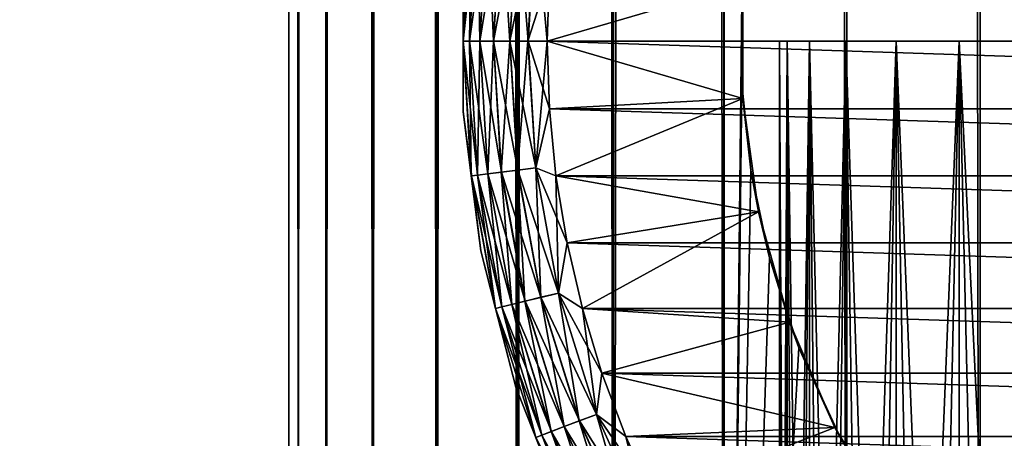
# Model space of a CAD drawing. Extents: x -265 to 265, y 0 to 1027.
# Tile 108 of 256: x 231.88 to 243.31, y 15.39 to 20.25. Entities that reach past the tile are written whole.
import ezdxf

# ---------------------------------------------------------------- set-up
doc = ezdxf.new("R2010")
doc.units = 0
doc.header["$LTSCALE"] = 65.185185
for name, color, linetype in [('186', 7, 'CONTINUOUS'), ('190', 7, 'CONTINUOUS'), ('247', 7, 'CONTINUOUS'), ('248', 7, 'CONTINUOUS'), ('255', 7, 'CONTINUOUS'), ('257', 7, 'CONTINUOUS'), ('258', 7, 'CONTINUOUS'), ('259', 7, 'CONTINUOUS'), ('263', 7, 'CONTINUOUS'), ('267', 7, 'CONTINUOUS'), ('271', 7, 'CONTINUOUS'), ('272', 7, 'CONTINUOUS'), ('273', 7, 'CONTINUOUS')]:
    doc.layers.add(name, color=color, linetype=linetype)

msp = doc.modelspace()

# ---------------------------------------------------------------- linework, layer by layer
at = {"layer": '186', "color": 7, "linetype": 'CONTINUOUS'}
for points in [[(-263, 33.3, 15), (263, 33.3, 15), (-263, 6.7, 15), (-263, 33.3, 15)], [(-263, 6.7, 15), (263, 33.3, 15), (263, 6.7, 15), (-263, 6.7, 15)]]:
    msp.add_3dface(points, dxfattribs=at)
at = {"layer": '190', "color": 7, "linetype": 'CONTINUOUS'}
for points in [[(-263, 6.7, 25), (263, 6.7, 25), (-263, 33.3, 25), (-263, 6.7, 25)], [(-263, 33.3, 25), (263, 6.7, 25), (263, 33.3, 25), (-263, 33.3, 25)]]:
    msp.add_3dface(points, dxfattribs=at)
at = {"layer": '247', "color": 7, "linetype": 'CONTINUOUS'}
for points in [[(235, 1), (235.109, 1, 1.808), (235, 1019), (235, 1)], [(235, 1019), (235.109, 1, 1.808), (235.109, 1019, 1.808), (235, 1019)], [(235.109, 1, 1.808), (235.436, 1, 3.59), (235.109, 1019, 1.808), (235.109, 1, 1.808)], [(235.109, 1019, 1.808), (235.436, 1, 3.59), (235.436, 1019, 3.59), (235.109, 1019, 1.808)], [(235.436, 1, 3.59), (235.975, 1, 5.319), (235.436, 1019, 3.59), (235.436, 1, 3.59)], [(235.436, 1019, 3.59), (235.975, 1, 5.319), (235.975, 1019, 5.319), (235.436, 1019, 3.59)], [(235.975, 1, 5.319), (236.718, 1, 6.971), (235.975, 1019, 5.319), (235.975, 1, 5.319)], [(235.975, 1019, 5.319), (236.718, 1, 6.971), (236.718, 1019, 6.971), (235.975, 1019, 5.319)], [(236.718, 1, 6.971), (237.655, 1, 8.521), (236.718, 1019, 6.971), (236.718, 1, 6.971)], [(236.718, 1019, 6.971), (237.655, 1, 8.521), (237.655, 1019, 8.521), (236.718, 1019, 6.971)], [(237.655, 1, 8.521), (238.772, 1, 9.947), (237.655, 1019, 8.521), (237.655, 1, 8.521)], [(237.655, 1019, 8.521), (238.772, 1, 9.947), (238.772, 1019, 9.947), (237.655, 1019, 8.521)], [(238.772, 1, 9.947), (240.053, 1, 11.228), (238.772, 1019, 9.947), (238.772, 1, 9.947)], [(238.772, 1019, 9.947), (240.053, 1, 11.228), (240.053, 1019, 11.228), (238.772, 1019, 9.947)], [(240.053, 1, 11.228), (241.479, 1, 12.345), (240.053, 1019, 11.228), (240.053, 1, 11.228)], [(240.053, 1019, 11.228), (241.479, 1, 12.345), (241.479, 1019, 12.345), (240.053, 1019, 11.228)], [(241.479, 1, 12.345), (243.029, 1, 13.282), (241.479, 1019, 12.345), (241.479, 1, 12.345)], [(241.479, 1019, 12.345), (243.029, 1, 13.282), (243.029, 1019, 13.282), (241.479, 1019, 12.345)], [(243.029, 1, 13.282), (244.681, 1, 14.025), (243.029, 1019, 13.282), (243.029, 1, 13.282)], [(243.029, 1019, 13.282), (244.681, 1, 14.025), (244.681, 1019, 14.025), (243.029, 1019, 13.282)]]:
    msp.add_3dface(points, dxfattribs=at)
at = {"layer": '248', "color": 7, "linetype": 'CONTINUOUS'}
for points in [[(235, 1), (235, 1019), (235.109, 1019, -1.808), (235, 1)], [(235.109, 1, -1.808), (235, 1), (235.109, 1019, -1.808), (235.109, 1, -1.808)], [(235.436, 1, -3.59), (235.109, 1, -1.808), (235.436, 1019, -3.59), (235.436, 1, -3.59)], [(235.436, 1019, -3.59), (235.109, 1, -1.808), (235.109, 1019, -1.808), (235.436, 1019, -3.59)], [(235.975, 1, -5.319), (235.436, 1, -3.59), (235.975, 1019, -5.319), (235.975, 1, -5.319)], [(235.975, 1019, -5.319), (235.436, 1, -3.59), (235.436, 1019, -3.59), (235.975, 1019, -5.319)], [(236.718, 1, -6.971), (235.975, 1, -5.319), (236.718, 1019, -6.971), (236.718, 1, -6.971)], [(236.718, 1019, -6.971), (235.975, 1, -5.319), (235.975, 1019, -5.319), (236.718, 1019, -6.971)], [(237.655, 1, -8.521), (236.718, 1, -6.971), (237.655, 1019, -8.521), (237.655, 1, -8.521)], [(237.655, 1019, -8.521), (236.718, 1, -6.971), (236.718, 1019, -6.971), (237.655, 1019, -8.521)], [(238.772, 1, -9.947), (237.655, 1, -8.521), (238.772, 1019, -9.947), (238.772, 1, -9.947)], [(238.772, 1019, -9.947), (237.655, 1, -8.521), (237.655, 1019, -8.521), (238.772, 1019, -9.947)], [(240.053, 1, -11.228), (238.772, 1, -9.947), (240.053, 1019, -11.228), (240.053, 1, -11.228)], [(240.053, 1019, -11.228), (238.772, 1, -9.947), (238.772, 1019, -9.947), (240.053, 1019, -11.228)], [(240.053, 1, -11.228), (240.053, 1019, -11.228), (240.263, 999.504, -11.41), (240.053, 1, -11.228)], [(240.053, 1, -11.228), (240.263, 999.504, -11.41), (240.263, 20.496, -11.41), (240.053, 1, -11.228)], [(240.263, 19.504, -11.41), (240.053, 1, -11.228), (240.263, 20.496, -11.41), (240.263, 19.504, -11.41)], [(240.366, 18.503, -11.497), (240.053, 1, -11.228), (240.263, 19.504, -11.41), (240.366, 18.503, -11.497)], [(240.581, 17.483, -11.674), (240.053, 1, -11.228), (240.366, 18.503, -11.497), (240.581, 17.483, -11.674)], [(240.924, 16.437, -11.943), (240.053, 1, -11.228), (240.581, 17.483, -11.674), (240.924, 16.437, -11.943)], [(241.415, 15.378, -12.3), (240.053, 1, -11.228), (240.924, 16.437, -11.943), (241.415, 15.378, -12.3)]]:
    msp.add_3dface(points, dxfattribs=at)
at = {"layer": '255', "color": 7, "linetype": 'CONTINUOUS'}
for points in [[(240.273, 19.335, -25), (240.263, 20.496, -11.41), (240.273, 20.665, -25), (240.273, 19.335, -25)], [(240.263, 19.504, -11.41), (240.263, 20.496, -11.41), (240.273, 19.335, -25), (240.263, 19.504, -11.41)], [(240.366, 18.503, -11.497), (240.263, 19.504, -11.41), (240.273, 19.335, -25), (240.366, 18.503, -11.497)], [(240.454, 18.016, -25), (240.366, 18.503, -11.497), (240.273, 19.335, -25), (240.454, 18.016, -25)], [(240.581, 17.483, -11.674), (240.366, 18.503, -11.497), (240.454, 18.016, -25), (240.581, 17.483, -11.674)], [(240.813, 16.735, -25), (240.581, 17.483, -11.674), (240.454, 18.016, -25), (240.813, 16.735, -25)], [(240.924, 16.437, -11.943), (240.581, 17.483, -11.674), (240.813, 16.735, -25), (240.924, 16.437, -11.943)], [(241.343, 15.514, -25), (240.924, 16.437, -11.943), (240.813, 16.735, -25), (241.343, 15.514, -25)], [(241.415, 15.378, -12.3), (240.924, 16.437, -11.943), (241.343, 15.514, -25), (241.415, 15.378, -12.3)], [(242.035, 14.377, -25), (241.415, 15.378, -12.3), (241.343, 15.514, -25), (242.035, 14.377, -25)]]:
    msp.add_3dface(points, dxfattribs=at)
at = {"layer": '257', "color": 7, "linetype": 'CONTINUOUS'}
for points in [[(238, 20, -25), (240.273, 20.665, -25), (238.026, 20.785, -25), (238, 20, -25)], [(240.273, 19.335, -25), (240.273, 20.665, -25), (238, 20, -25), (240.273, 19.335, -25)], [(238.026, 19.215, -25), (240.273, 19.335, -25), (238, 20, -25), (238.026, 19.215, -25)], [(238.103, 18.434, -25), (240.273, 19.335, -25), (238.026, 19.215, -25), (238.103, 18.434, -25)], [(240.454, 18.016, -25), (240.273, 19.335, -25), (238.103, 18.434, -25), (240.454, 18.016, -25)], [(238.231, 17.659, -25), (240.454, 18.016, -25), (238.103, 18.434, -25), (238.231, 17.659, -25)], [(238.409, 16.894, -25), (240.454, 18.016, -25), (238.231, 17.659, -25), (238.409, 16.894, -25)], [(240.813, 16.735, -25), (240.454, 18.016, -25), (238.409, 16.894, -25), (240.813, 16.735, -25)], [(238.637, 16.143, -25), (240.813, 16.735, -25), (238.409, 16.894, -25), (238.637, 16.143, -25)], [(241.343, 15.514, -25), (240.813, 16.735, -25), (238.637, 16.143, -25), (241.343, 15.514, -25)], [(238.913, 15.408, -25), (241.343, 15.514, -25), (238.637, 16.143, -25), (238.913, 15.408, -25)], [(239.238, 14.693, -25), (241.343, 15.514, -25), (238.913, 15.408, -25), (239.238, 14.693, -25)], [(242.035, 14.377, -25), (241.343, 15.514, -25), (239.238, 14.693, -25), (242.035, 14.377, -25)]]:
    msp.add_3dface(points, dxfattribs=at)
at = {"layer": '258', "color": 7, "linetype": 'CONTINUOUS'}
for points in [[(238, 20, -75), (238.026, 20.785, -75), (262, 20, -75), (238, 20, -75)], [(262, 20, -75), (238.026, 20.785, -75), (261.974, 20.785, -75), (262, 20, -75)], [(238.026, 19.215, -75), (238, 20, -75), (261.974, 19.215, -75), (238.026, 19.215, -75)], [(261.974, 19.215, -75), (238, 20, -75), (262, 20, -75), (261.974, 19.215, -75)], [(238.103, 18.434, -75), (238.026, 19.215, -75), (261.897, 18.434, -75), (238.103, 18.434, -75)], [(261.897, 18.434, -75), (238.026, 19.215, -75), (261.974, 19.215, -75), (261.897, 18.434, -75)], [(238.231, 17.659, -75), (238.103, 18.434, -75), (261.769, 17.659, -75), (238.231, 17.659, -75)], [(261.769, 17.659, -75), (238.103, 18.434, -75), (261.897, 18.434, -75), (261.769, 17.659, -75)], [(238.409, 16.894, -75), (238.231, 17.659, -75), (261.591, 16.894, -75), (238.409, 16.894, -75)], [(261.591, 16.894, -75), (238.231, 17.659, -75), (261.769, 17.659, -75), (261.591, 16.894, -75)], [(238.637, 16.143, -75), (238.409, 16.894, -75), (261.363, 16.143, -75), (238.637, 16.143, -75)], [(261.363, 16.143, -75), (238.409, 16.894, -75), (261.591, 16.894, -75), (261.363, 16.143, -75)], [(238.913, 15.408, -75), (238.637, 16.143, -75), (261.087, 15.408, -75), (238.913, 15.408, -75)], [(261.087, 15.408, -75), (238.637, 16.143, -75), (261.363, 16.143, -75), (261.087, 15.408, -75)], [(239.238, 14.693, -75), (238.913, 15.408, -75), (260.762, 14.693, -75), (239.238, 14.693, -75)], [(260.762, 14.693, -75), (238.913, 15.408, -75), (261.087, 15.408, -75), (260.762, 14.693, -75)]]:
    msp.add_3dface(points, dxfattribs=at)
at = {"layer": '259', "color": 7, "linetype": 'CONTINUOUS'}
for points in [[(237.026, 20.816, -74), (237.026, 19.184, -74), (237.026, 20.816, -26), (237.026, 20.816, -74)], [(237.026, 20.816, -26), (237.026, 19.184, -74), (237.026, 19.184, -26), (237.026, 20.816, -26)], [(237.026, 19.184, -74), (237.23, 17.564, -74), (237.026, 19.184, -26), (237.026, 19.184, -74)], [(237.026, 19.184, -26), (237.23, 17.564, -74), (237.23, 17.564, -26), (237.026, 19.184, -26)], [(237.23, 17.564, -74), (237.636, 15.983, -74), (237.23, 17.564, -26), (237.23, 17.564, -74)], [(237.23, 17.564, -26), (237.636, 15.983, -74), (237.636, 15.983, -26), (237.23, 17.564, -26)], [(237.636, 15.983, -74), (238.237, 14.465, -74), (237.636, 15.983, -26), (237.636, 15.983, -74)], [(237.636, 15.983, -26), (238.237, 14.465, -74), (238.237, 14.465, -26), (237.636, 15.983, -26)]]:
    msp.add_3dface(points, dxfattribs=at)
at = {"layer": '263', "color": 7, "linetype": 'CONTINUOUS'}
for points in [[(237.026, 20.816, -74), (237.12, 21.564, -74.223), (237.025, 20, -74.223), (237.026, 20.816, -74)], [(237.12, 21.564, -74.223), (237.099, 20, -74.434), (237.025, 20, -74.223), (237.12, 21.564, -74.223)], [(237.193, 21.555, -74.434), (237.099, 20, -74.434), (237.12, 21.564, -74.223), (237.193, 21.555, -74.434)], [(237.193, 21.555, -74.434), (237.218, 20, -74.624), (237.099, 20, -74.434), (237.193, 21.555, -74.434)], [(237.312, 21.541, -74.624), (237.218, 20, -74.624), (237.193, 21.555, -74.434), (237.312, 21.541, -74.624)], [(237.312, 21.541, -74.624), (237.377, 20, -74.782), (237.218, 20, -74.624), (237.312, 21.541, -74.624)], [(237.469, 21.522, -74.782), (237.377, 20, -74.782), (237.312, 21.541, -74.624), (237.469, 21.522, -74.782)], [(237.469, 21.522, -74.782), (237.567, 20, -74.901), (237.377, 20, -74.782), (237.469, 21.522, -74.782)], [(237.658, 21.499, -74.901), (237.567, 20, -74.901), (237.469, 21.522, -74.782), (237.658, 21.499, -74.901)], [(237.658, 21.499, -74.901), (237.779, 20, -74.975), (237.567, 20, -74.901), (237.658, 21.499, -74.901)], [(237.868, 21.473, -74.975), (237.779, 20, -74.975), (237.658, 21.499, -74.901), (237.868, 21.473, -74.975)], [(237.868, 21.473, -74.975), (238, 20, -75), (237.779, 20, -74.975), (237.868, 21.473, -74.975)], [(238.026, 20.785, -75), (238, 20, -75), (237.868, 21.473, -74.975), (238.026, 20.785, -75)], [(237.026, 19.184, -74), (237.026, 20.816, -74), (237.025, 20, -74.223), (237.026, 19.184, -74)], [(237.026, 19.184, -74), (237.025, 20, -74.223), (237.12, 18.436, -74.223), (237.026, 19.184, -74)], [(237.099, 20, -74.434), (237.193, 18.445, -74.434), (237.025, 20, -74.223), (237.099, 20, -74.434)], [(237.025, 20, -74.223), (237.193, 18.445, -74.434), (237.12, 18.436, -74.223), (237.025, 20, -74.223)], [(237.218, 20, -74.624), (237.312, 18.459, -74.624), (237.099, 20, -74.434), (237.218, 20, -74.624)], [(237.099, 20, -74.434), (237.312, 18.459, -74.624), (237.193, 18.445, -74.434), (237.099, 20, -74.434)], [(237.377, 20, -74.782), (237.469, 18.478, -74.782), (237.218, 20, -74.624), (237.377, 20, -74.782)], [(237.218, 20, -74.624), (237.469, 18.478, -74.782), (237.312, 18.459, -74.624), (237.218, 20, -74.624)], [(237.567, 20, -74.901), (237.658, 18.501, -74.901), (237.377, 20, -74.782), (237.567, 20, -74.901)], [(237.377, 20, -74.782), (237.658, 18.501, -74.901), (237.469, 18.478, -74.782), (237.377, 20, -74.782)], [(237.779, 20, -74.975), (237.868, 18.527, -74.975), (237.567, 20, -74.901), (237.779, 20, -74.975)], [(237.567, 20, -74.901), (237.868, 18.527, -74.975), (237.658, 18.501, -74.901), (237.567, 20, -74.901)], [(238, 20, -75), (238.026, 19.215, -75), (237.779, 20, -74.975), (238, 20, -75)], [(237.779, 20, -74.975), (238.026, 19.215, -75), (237.868, 18.527, -74.975), (237.779, 20, -74.975)], [(238.026, 19.215, -75), (238.103, 18.434, -75), (237.868, 18.527, -74.975), (238.026, 19.215, -75)], [(237.23, 17.564, -74), (237.026, 19.184, -74), (237.12, 18.436, -74.223), (237.23, 17.564, -74)], [(237.868, 18.527, -74.975), (238.134, 17.075, -74.975), (237.658, 18.501, -74.901), (237.868, 18.527, -74.975)], [(238.103, 18.434, -75), (238.231, 17.659, -75), (237.868, 18.527, -74.975), (238.103, 18.434, -75)], [(237.868, 18.527, -74.975), (238.231, 17.659, -75), (238.134, 17.075, -74.975), (237.868, 18.527, -74.975)], [(237.193, 18.445, -74.434), (237.474, 16.913, -74.434), (237.12, 18.436, -74.223), (237.193, 18.445, -74.434)], [(237.23, 17.564, -74), (237.12, 18.436, -74.223), (237.402, 16.895, -74.223), (237.23, 17.564, -74)], [(237.12, 18.436, -74.223), (237.474, 16.913, -74.434), (237.402, 16.895, -74.223), (237.12, 18.436, -74.223)], [(237.312, 18.459, -74.624), (237.59, 16.941, -74.624), (237.193, 18.445, -74.434), (237.312, 18.459, -74.624)], [(237.193, 18.445, -74.434), (237.59, 16.941, -74.624), (237.474, 16.913, -74.434), (237.193, 18.445, -74.434)], [(237.469, 18.478, -74.782), (237.744, 16.979, -74.782), (237.312, 18.459, -74.624), (237.469, 18.478, -74.782)], [(237.312, 18.459, -74.624), (237.744, 16.979, -74.782), (237.59, 16.941, -74.624), (237.312, 18.459, -74.624)], [(237.658, 18.501, -74.901), (237.928, 17.025, -74.901), (237.469, 18.478, -74.782), (237.658, 18.501, -74.901)], [(237.469, 18.478, -74.782), (237.928, 17.025, -74.901), (237.744, 16.979, -74.782), (237.469, 18.478, -74.782)], [(237.658, 18.501, -74.901), (238.134, 17.075, -74.975), (237.928, 17.025, -74.901), (237.658, 18.501, -74.901)], [(238.231, 17.659, -75), (238.409, 16.894, -75), (238.134, 17.075, -74.975), (238.231, 17.659, -75)], [(237.636, 15.983, -74), (237.23, 17.564, -74), (237.402, 16.895, -74.223), (237.636, 15.983, -74)], [(238.134, 17.075, -74.975), (238.573, 15.666, -74.975), (237.928, 17.025, -74.901), (238.134, 17.075, -74.975)], [(238.409, 16.894, -75), (238.637, 16.143, -75), (238.134, 17.075, -74.975), (238.409, 16.894, -75)], [(238.134, 17.075, -74.975), (238.637, 16.143, -75), (238.573, 15.666, -74.975), (238.134, 17.075, -74.975)], [(237.59, 16.941, -74.624), (238.049, 15.468, -74.624), (237.474, 16.913, -74.434), (237.59, 16.941, -74.624)], [(237.744, 16.979, -74.782), (238.197, 15.524, -74.782), (237.59, 16.941, -74.624), (237.744, 16.979, -74.782)], [(237.59, 16.941, -74.624), (238.197, 15.524, -74.782), (238.049, 15.468, -74.624), (237.59, 16.941, -74.624)], [(237.928, 17.025, -74.901), (238.375, 15.591, -74.901), (237.744, 16.979, -74.782), (237.928, 17.025, -74.901)], [(237.744, 16.979, -74.782), (238.375, 15.591, -74.901), (238.197, 15.524, -74.782), (237.744, 16.979, -74.782)], [(237.928, 17.025, -74.901), (238.573, 15.666, -74.975), (238.375, 15.591, -74.901), (237.928, 17.025, -74.901)], [(237.474, 16.913, -74.434), (237.937, 15.425, -74.434), (237.402, 16.895, -74.223), (237.474, 16.913, -74.434)], [(237.636, 15.983, -74), (237.402, 16.895, -74.223), (237.868, 15.399, -74.223), (237.636, 15.983, -74)], [(237.402, 16.895, -74.223), (237.937, 15.425, -74.434), (237.868, 15.399, -74.223), (237.402, 16.895, -74.223)], [(237.474, 16.913, -74.434), (238.049, 15.468, -74.624), (237.937, 15.425, -74.434), (237.474, 16.913, -74.434)], [(238.637, 16.143, -75), (238.913, 15.408, -75), (238.573, 15.666, -74.975), (238.637, 16.143, -75)], [(238.237, 14.465, -74), (237.636, 15.983, -74), (237.868, 15.399, -74.223), (238.237, 14.465, -74)], [(238.573, 15.666, -74.975), (239.178, 14.32, -74.975), (238.375, 15.591, -74.901), (238.573, 15.666, -74.975)], [(238.913, 15.408, -75), (239.238, 14.693, -75), (238.573, 15.666, -74.975), (238.913, 15.408, -75)], [(238.573, 15.666, -74.975), (239.238, 14.693, -75), (239.178, 14.32, -74.975), (238.573, 15.666, -74.975)], [(238.375, 15.591, -74.901), (238.991, 14.222, -74.901), (238.197, 15.524, -74.782), (238.375, 15.591, -74.901)], [(238.375, 15.591, -74.901), (239.178, 14.32, -74.975), (238.991, 14.222, -74.901), (238.375, 15.591, -74.901)], [(238.049, 15.468, -74.624), (238.682, 14.06, -74.624), (237.937, 15.425, -74.434), (238.049, 15.468, -74.624)], [(238.197, 15.524, -74.782), (238.823, 14.134, -74.782), (238.049, 15.468, -74.624), (238.197, 15.524, -74.782)], [(238.049, 15.468, -74.624), (238.823, 14.134, -74.782), (238.682, 14.06, -74.624), (238.049, 15.468, -74.624)], [(238.197, 15.524, -74.782), (238.991, 14.222, -74.901), (238.823, 14.134, -74.782), (238.197, 15.524, -74.782)], [(237.937, 15.425, -74.434), (238.577, 14.005, -74.434), (237.868, 15.399, -74.223), (237.937, 15.425, -74.434)], [(238.237, 14.465, -74), (237.868, 15.399, -74.223), (238.511, 13.97, -74.223), (238.237, 14.465, -74)], [(237.868, 15.399, -74.223), (238.577, 14.005, -74.434), (238.511, 13.97, -74.223), (237.868, 15.399, -74.223)], [(237.937, 15.425, -74.434), (238.682, 14.06, -74.624), (238.577, 14.005, -74.434), (237.937, 15.425, -74.434)]]:
    msp.add_3dface(points, dxfattribs=at)
at = {"layer": '267', "color": 7, "linetype": 'CONTINUOUS'}
for points in [[(237.026, 20.816, -26), (237.025, 20, -25.779), (237.119, 21.564, -25.779), (237.026, 20.816, -26)], [(237.025, 20, -25.779), (237.193, 21.555, -25.567), (237.119, 21.564, -25.779), (237.025, 20, -25.779)], [(237.099, 20, -25.567), (237.193, 21.555, -25.567), (237.025, 20, -25.779), (237.099, 20, -25.567)], [(237.099, 20, -25.567), (237.311, 21.541, -25.377), (237.193, 21.555, -25.567), (237.099, 20, -25.567)], [(237.218, 20, -25.377), (237.311, 21.541, -25.377), (237.099, 20, -25.567), (237.218, 20, -25.377)], [(237.218, 20, -25.377), (237.468, 21.522, -25.218), (237.311, 21.541, -25.377), (237.218, 20, -25.377)], [(237.376, 20, -25.218), (237.468, 21.522, -25.218), (237.218, 20, -25.377), (237.376, 20, -25.218)], [(237.376, 20, -25.218), (237.657, 21.499, -25.099), (237.468, 21.522, -25.218), (237.376, 20, -25.218)], [(237.566, 20, -25.099), (237.657, 21.499, -25.099), (237.376, 20, -25.218), (237.566, 20, -25.099)], [(237.566, 20, -25.099), (237.867, 21.473, -25.025), (237.657, 21.499, -25.099), (237.566, 20, -25.099)], [(237.777, 20, -25.025), (237.867, 21.473, -25.025), (237.566, 20, -25.099), (237.777, 20, -25.025)], [(237.777, 20, -25.025), (238.026, 20.785, -25), (237.867, 21.473, -25.025), (237.777, 20, -25.025)], [(237.026, 20.816, -26), (237.026, 19.184, -26), (237.025, 20, -25.779), (237.026, 20.816, -26)], [(238, 20, -25), (238.026, 20.785, -25), (237.777, 20, -25.025), (238, 20, -25)], [(237.026, 19.184, -26), (237.119, 18.436, -25.779), (237.025, 20, -25.779), (237.026, 19.184, -26)], [(237.119, 18.436, -25.779), (237.099, 20, -25.567), (237.025, 20, -25.779), (237.119, 18.436, -25.779)], [(237.193, 18.445, -25.567), (237.218, 20, -25.377), (237.099, 20, -25.567), (237.193, 18.445, -25.567)], [(237.193, 18.445, -25.567), (237.099, 20, -25.567), (237.119, 18.436, -25.779), (237.193, 18.445, -25.567)], [(237.311, 18.459, -25.377), (237.218, 20, -25.377), (237.193, 18.445, -25.567), (237.311, 18.459, -25.377)], [(237.311, 18.459, -25.377), (237.376, 20, -25.218), (237.218, 20, -25.377), (237.311, 18.459, -25.377)], [(237.468, 18.478, -25.218), (237.376, 20, -25.218), (237.311, 18.459, -25.377), (237.468, 18.478, -25.218)], [(237.468, 18.478, -25.218), (237.566, 20, -25.099), (237.376, 20, -25.218), (237.468, 18.478, -25.218)], [(237.657, 18.501, -25.099), (237.566, 20, -25.099), (237.468, 18.478, -25.218), (237.657, 18.501, -25.099)], [(237.657, 18.501, -25.099), (237.777, 20, -25.025), (237.566, 20, -25.099), (237.657, 18.501, -25.099)], [(237.867, 18.527, -25.025), (237.777, 20, -25.025), (237.657, 18.501, -25.099), (237.867, 18.527, -25.025)], [(237.867, 18.527, -25.025), (238, 20, -25), (237.777, 20, -25.025), (237.867, 18.527, -25.025)], [(238.026, 19.215, -25), (238, 20, -25), (237.867, 18.527, -25.025), (238.026, 19.215, -25)], [(238.103, 18.434, -25), (238.026, 19.215, -25), (237.867, 18.527, -25.025), (238.103, 18.434, -25)], [(237.026, 19.184, -26), (237.23, 17.564, -26), (237.119, 18.436, -25.779), (237.026, 19.184, -26)], [(237.927, 17.024, -25.099), (237.867, 18.527, -25.025), (237.657, 18.501, -25.099), (237.927, 17.024, -25.099)], [(238.133, 17.075, -25.025), (238.103, 18.434, -25), (237.867, 18.527, -25.025), (238.133, 17.075, -25.025)], [(238.133, 17.075, -25.025), (237.867, 18.527, -25.025), (237.927, 17.024, -25.099), (238.133, 17.075, -25.025)], [(237.402, 16.895, -25.779), (237.193, 18.445, -25.567), (237.119, 18.436, -25.779), (237.402, 16.895, -25.779)], [(237.23, 17.564, -26), (237.402, 16.895, -25.779), (237.119, 18.436, -25.779), (237.23, 17.564, -26)], [(237.474, 16.913, -25.567), (237.311, 18.459, -25.377), (237.193, 18.445, -25.567), (237.474, 16.913, -25.567)], [(237.474, 16.913, -25.567), (237.193, 18.445, -25.567), (237.402, 16.895, -25.779), (237.474, 16.913, -25.567)], [(237.589, 16.941, -25.377), (237.468, 18.478, -25.218), (237.311, 18.459, -25.377), (237.589, 16.941, -25.377)], [(237.589, 16.941, -25.377), (237.311, 18.459, -25.377), (237.474, 16.913, -25.567), (237.589, 16.941, -25.377)], [(237.743, 16.979, -25.218), (237.657, 18.501, -25.099), (237.468, 18.478, -25.218), (237.743, 16.979, -25.218)], [(237.743, 16.979, -25.218), (237.468, 18.478, -25.218), (237.589, 16.941, -25.377), (237.743, 16.979, -25.218)], [(237.927, 17.024, -25.099), (237.657, 18.501, -25.099), (237.743, 16.979, -25.218), (237.927, 17.024, -25.099)], [(238.231, 17.659, -25), (238.103, 18.434, -25), (238.133, 17.075, -25.025), (238.231, 17.659, -25)], [(238.409, 16.894, -25), (238.231, 17.659, -25), (238.133, 17.075, -25.025), (238.409, 16.894, -25)], [(237.23, 17.564, -26), (237.636, 15.983, -26), (237.402, 16.895, -25.779), (237.23, 17.564, -26)], [(238.374, 15.591, -25.099), (238.133, 17.075, -25.025), (237.927, 17.024, -25.099), (238.374, 15.591, -25.099)], [(238.572, 15.666, -25.025), (238.409, 16.894, -25), (238.133, 17.075, -25.025), (238.572, 15.666, -25.025)], [(238.572, 15.666, -25.025), (238.133, 17.075, -25.025), (238.374, 15.591, -25.099), (238.572, 15.666, -25.025)], [(237.937, 15.425, -25.567), (237.589, 16.941, -25.377), (237.474, 16.913, -25.567), (237.937, 15.425, -25.567)], [(238.048, 15.467, -25.377), (237.743, 16.979, -25.218), (237.589, 16.941, -25.377), (238.048, 15.467, -25.377)], [(238.048, 15.467, -25.377), (237.589, 16.941, -25.377), (237.937, 15.425, -25.567), (238.048, 15.467, -25.377)], [(238.197, 15.524, -25.218), (237.927, 17.024, -25.099), (237.743, 16.979, -25.218), (238.197, 15.524, -25.218)], [(238.197, 15.524, -25.218), (237.743, 16.979, -25.218), (238.048, 15.467, -25.377), (238.197, 15.524, -25.218)], [(238.374, 15.591, -25.099), (237.927, 17.024, -25.099), (238.197, 15.524, -25.218), (238.374, 15.591, -25.099)], [(237.868, 15.399, -25.779), (237.474, 16.913, -25.567), (237.402, 16.895, -25.779), (237.868, 15.399, -25.779)], [(237.636, 15.983, -26), (237.868, 15.399, -25.779), (237.402, 16.895, -25.779), (237.636, 15.983, -26)], [(237.937, 15.425, -25.567), (237.474, 16.913, -25.567), (237.868, 15.399, -25.779), (237.937, 15.425, -25.567)], [(238.637, 16.143, -25), (238.409, 16.894, -25), (238.572, 15.666, -25.025), (238.637, 16.143, -25)], [(238.913, 15.408, -25), (238.637, 16.143, -25), (238.572, 15.666, -25.025), (238.913, 15.408, -25)], [(237.636, 15.983, -26), (238.237, 14.465, -26), (237.868, 15.399, -25.779), (237.636, 15.983, -26)], [(238.99, 14.222, -25.099), (238.572, 15.666, -25.025), (238.374, 15.591, -25.099), (238.99, 14.222, -25.099)], [(239.177, 14.32, -25.025), (238.913, 15.408, -25), (238.572, 15.666, -25.025), (239.177, 14.32, -25.025)], [(239.177, 14.32, -25.025), (238.572, 15.666, -25.025), (238.99, 14.222, -25.099), (239.177, 14.32, -25.025)], [(238.822, 14.133, -25.218), (238.374, 15.591, -25.099), (238.197, 15.524, -25.218), (238.822, 14.133, -25.218)], [(238.99, 14.222, -25.099), (238.374, 15.591, -25.099), (238.822, 14.133, -25.218), (238.99, 14.222, -25.099)], [(238.576, 14.004, -25.567), (238.048, 15.467, -25.377), (237.937, 15.425, -25.567), (238.576, 14.004, -25.567)], [(238.682, 14.06, -25.377), (238.197, 15.524, -25.218), (238.048, 15.467, -25.377), (238.682, 14.06, -25.377)], [(238.682, 14.06, -25.377), (238.048, 15.467, -25.377), (238.576, 14.004, -25.567), (238.682, 14.06, -25.377)], [(238.822, 14.133, -25.218), (238.197, 15.524, -25.218), (238.682, 14.06, -25.377), (238.822, 14.133, -25.218)], [(238.511, 13.97, -25.779), (237.937, 15.425, -25.567), (237.868, 15.399, -25.779), (238.511, 13.97, -25.779)], [(238.237, 14.465, -26), (238.511, 13.97, -25.779), (237.868, 15.399, -25.779), (238.237, 14.465, -26)], [(238.576, 14.004, -25.567), (237.937, 15.425, -25.567), (238.511, 13.97, -25.779), (238.576, 14.004, -25.567)], [(239.238, 14.693, -25), (238.913, 15.408, -25), (239.177, 14.32, -25.025), (239.238, 14.693, -25)]]:
    msp.add_3dface(points, dxfattribs=at)
at = {"layer": '271', "color": 7, "linetype": 'CONTINUOUS'}
for points in [[(240.787, 20, 1.266), (240.7, 20), (240.787, 20, -1.266), (240.787, 20, 1.266)], [(241.045, 20, 2.509), (240.787, 20, 1.266), (241.045, 20, -2.509), (241.045, 20, 2.509)], [(241.045, 20, -2.509), (240.787, 20, 1.266), (240.787, 20, -1.266), (241.045, 20, -2.509)], [(241.47, 20, 3.705), (241.045, 20, 2.509), (241.47, 20, -3.705), (241.47, 20, 3.705)], [(241.47, 20, -3.705), (241.045, 20, 2.509), (241.045, 20, -2.509), (241.47, 20, -3.705)], [(242.054, 20, 4.832), (241.47, 20, 3.705), (242.054, 20, -4.832), (242.054, 20, 4.832)], [(242.054, 20, -4.832), (241.47, 20, 3.705), (241.47, 20, -3.705), (242.054, 20, -4.832)], [(242.786, 20, 5.869), (242.054, 20, 4.832), (242.786, 20, -5.869), (242.786, 20, 5.869)], [(242.786, 20, -5.869), (242.054, 20, 4.832), (242.054, 20, -4.832), (242.786, 20, -5.869)], [(243.652, 20, 6.797), (242.786, 20, 5.869), (243.652, 20, -6.797), (243.652, 20, 6.797)], [(243.652, 20, -6.797), (242.786, 20, 5.869), (242.786, 20, -5.869), (243.652, 20, -6.797)]]:
    msp.add_3dface(points, dxfattribs=at)
at = {"layer": '272', "color": 7, "linetype": 'CONTINUOUS'}
for points in [[(240.7, 20), (240.787, 20, 1.266), (240.7, 2), (240.7, 20)], [(240.7, 2), (240.787, 20, 1.266), (240.722, 2, 0.635), (240.7, 2)], [(240.722, 2, 0.635), (240.787, 20, 1.266), (240.787, 2, 1.266), (240.722, 2, 0.635)], [(240.787, 20, 1.266), (241.045, 20, 2.509), (240.787, 2, 1.266), (240.787, 20, 1.266)], [(240.787, 2, 1.266), (241.045, 20, 2.509), (240.895, 2, 1.892), (240.787, 2, 1.266)], [(240.895, 2, 1.892), (241.045, 20, 2.509), (241.045, 2, 2.509), (240.895, 2, 1.892)], [(241.045, 20, 2.509), (241.47, 20, 3.705), (241.045, 2, 2.509), (241.045, 20, 2.509)], [(241.045, 2, 2.509), (241.47, 20, 3.705), (241.237, 2, 3.114), (241.045, 2, 2.509)], [(241.237, 2, 3.114), (241.47, 20, 3.705), (241.47, 2, 3.705), (241.237, 2, 3.114)], [(241.47, 20, 3.705), (242.054, 20, 4.832), (241.47, 2, 3.705), (241.47, 20, 3.705)], [(241.47, 2, 3.705), (242.054, 20, 4.832), (241.743, 2, 4.279), (241.47, 2, 3.705)], [(241.743, 2, 4.279), (242.054, 20, 4.832), (242.054, 2, 4.832), (241.743, 2, 4.279)], [(242.054, 20, 4.832), (242.786, 20, 5.869), (242.054, 2, 4.832), (242.054, 20, 4.832)], [(242.054, 2, 4.832), (242.786, 20, 5.869), (242.402, 2, 5.363), (242.054, 2, 4.832)], [(242.402, 2, 5.363), (242.786, 20, 5.869), (242.786, 2, 5.869), (242.402, 2, 5.363)], [(242.786, 20, 5.869), (243.652, 20, 6.797), (242.786, 2, 5.869), (242.786, 20, 5.869)], [(242.786, 2, 5.869), (243.652, 20, 6.797), (243.203, 2, 6.348), (242.786, 2, 5.869)], [(243.203, 2, 6.348), (243.652, 20, 6.797), (243.652, 2, 6.797), (243.203, 2, 6.348)]]:
    msp.add_3dface(points, dxfattribs=at)
at = {"layer": '273', "color": 7, "linetype": 'CONTINUOUS'}
for points in [[(240.787, 20, -1.266), (240.7, 20), (240.787, 2, -1.266), (240.787, 20, -1.266)], [(240.7, 20), (240.7, 2), (240.722, 2, -0.635), (240.7, 20)], [(240.787, 2, -1.266), (240.7, 20), (240.722, 2, -0.635), (240.787, 2, -1.266)], [(241.045, 20, -2.509), (240.787, 20, -1.266), (241.045, 2, -2.509), (241.045, 20, -2.509)], [(241.045, 2, -2.509), (240.787, 20, -1.266), (240.895, 2, -1.892), (241.045, 2, -2.509)], [(240.895, 2, -1.892), (240.787, 20, -1.266), (240.787, 2, -1.266), (240.895, 2, -1.892)], [(241.47, 20, -3.705), (241.045, 20, -2.509), (241.47, 2, -3.705), (241.47, 20, -3.705)], [(241.47, 2, -3.705), (241.045, 20, -2.509), (241.237, 2, -3.114), (241.47, 2, -3.705)], [(241.237, 2, -3.114), (241.045, 20, -2.509), (241.045, 2, -2.509), (241.237, 2, -3.114)], [(242.054, 20, -4.832), (241.47, 20, -3.705), (242.054, 2, -4.832), (242.054, 20, -4.832)], [(242.054, 2, -4.832), (241.47, 20, -3.705), (241.743, 2, -4.279), (242.054, 2, -4.832)], [(241.743, 2, -4.279), (241.47, 20, -3.705), (241.47, 2, -3.705), (241.743, 2, -4.279)], [(242.786, 20, -5.869), (242.054, 20, -4.832), (242.786, 2, -5.869), (242.786, 20, -5.869)], [(242.786, 2, -5.869), (242.054, 20, -4.832), (242.402, 2, -5.363), (242.786, 2, -5.869)], [(242.402, 2, -5.363), (242.054, 20, -4.832), (242.054, 2, -4.832), (242.402, 2, -5.363)], [(243.652, 20, -6.797), (242.786, 20, -5.869), (243.652, 2, -6.797), (243.652, 20, -6.797)], [(243.652, 2, -6.797), (242.786, 20, -5.869), (243.203, 2, -6.348), (243.652, 2, -6.797)], [(243.203, 2, -6.348), (242.786, 20, -5.869), (242.786, 2, -5.869), (243.203, 2, -6.348)]]:
    msp.add_3dface(points, dxfattribs=at)

doc.saveas('drawing.dxf')
